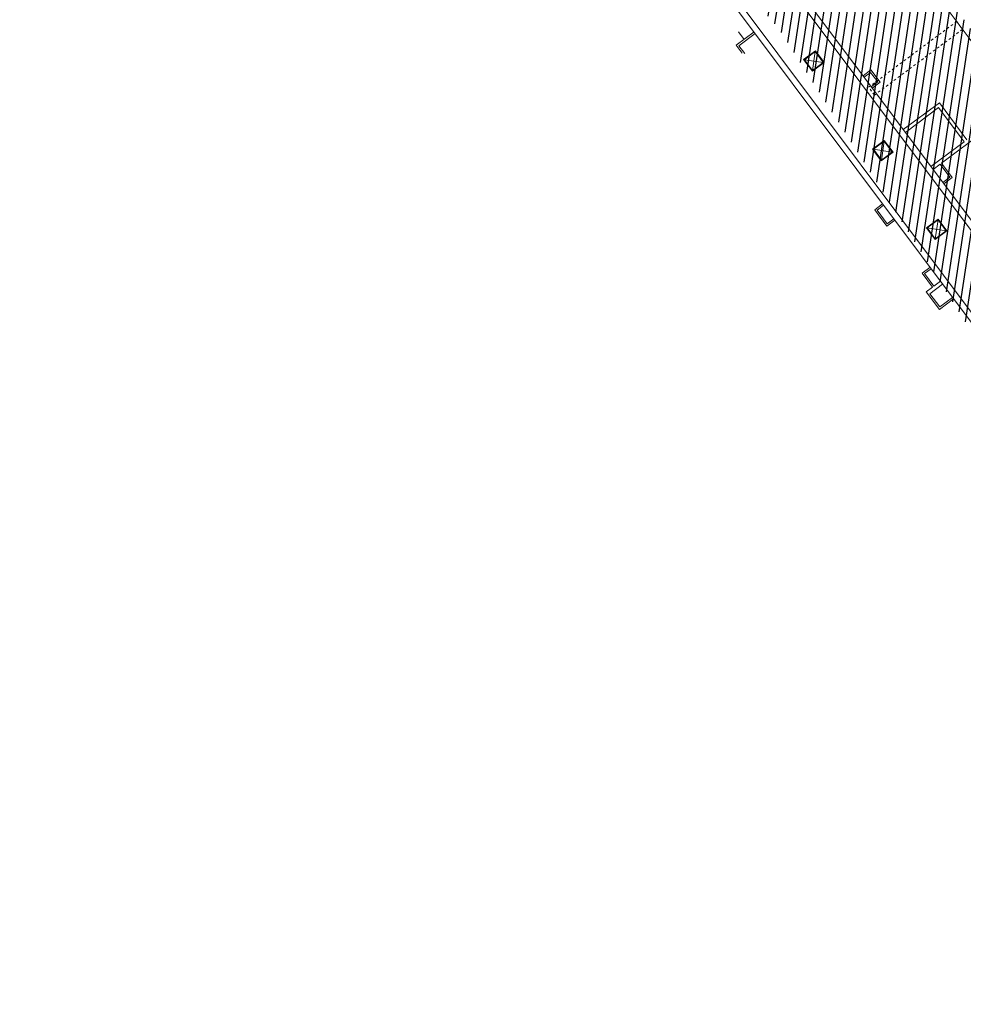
# Model space of a CAD drawing. Header units: metres. Extents: x 1575818 to 1575995, y 2263001 to 2263183.
# Tile 1 of 67: x 1575819 to 1575857, y 2263014 to 2263054. Entities that reach past the tile are written whole.
import ezdxf

# ---------------------------------------------------------------- set-up
doc = ezdxf.new("R2010")
doc.units = ezdxf.units.M
doc.linetypes.add('Tiret', pattern=[0.0025, 0.00125, -0.00125])
doc.layers.add('_REVIT', color=7, linetype='CONTINUOUS', true_color=0x0064c8)
for name, color, linetype, lineweight in [('CC43_A-DETL-MBND', 5, 'CONTINUOUS', 9), ('CC43_A-WALL', 113, 'CONTINUOUS', 13), ('CC43_E-LITE-EQPM', 33, 'CONTINUOUS', 9), ('CC43_I-WALL', 2, 'CONTINUOUS', 13), ('CC43_S-BEAM', 12, 'CONTINUOUS', 9)]:
    doc.layers.add(name, color=color, linetype=linetype, lineweight=lineweight)
doc.layers.add('H_BATI', color=30, linetype='CONTINUOUS')
doc.layers.add('V_VEGETATION', color=80, linetype='CONTINUOUS')

# ---------------------------------------------------------------- blocks, each defined once
blk = doc.blocks.new('REVIT')
at = {"layer": 'CC43_A-DETL-MBND', "color": 253}
blk.add_line((1575848.109, 2263053.378), (1575848.338, 2263053.072), dxfattribs=at)
at = {"layer": 'CC43_A-WALL', "color": 253}
for p, q in [((1575847.665, 2263066.347), (1575867.875, 2263039.296)), ((1575845.807, 2263057.31), (1575859.263, 2263039.3)), ((1575859.678, 2263039.162), (1575846.008, 2263057.46)), ((1575849.702, 2263055.854), (1575870.283, 2263028.307)), ((1575859.193, 2263043.568), (1575849.903, 2263056.004))]:
    blk.add_line(p, q, dxfattribs=at)
at = {"layer": 'CC43_E-LITE-EQPM', "color": 253}
for p, q in [((1575851.255, 2263052.608), (1575850.774, 2263052.249)), ((1575850.81, 2263052.244), (1575851.25, 2263052.572)), ((1575851.139, 2263051.804), (1575851.25, 2263052.572)), ((1575851.25, 2263052.572), (1575851.578, 2263052.133)), ((1575851.614, 2263052.128), (1575851.255, 2263052.608)), ((1575850.774, 2263052.249), (1575851.133, 2263051.769)), ((1575851.578, 2263052.133), (1575850.81, 2263052.244)), ((1575851.139, 2263051.804), (1575850.81, 2263052.244)), ((1575851.133, 2263051.769), (1575851.614, 2263052.128)), ((1575851.578, 2263052.133), (1575851.139, 2263051.804)), ((1575854.07, 2263048.94), (1575853.589, 2263048.581)), ((1575853.625, 2263048.576), (1575854.065, 2263048.905)), ((1575853.954, 2263048.136), (1575854.065, 2263048.905)), ((1575854.065, 2263048.905), (1575854.393, 2263048.465)), ((1575854.429, 2263048.46), (1575854.07, 2263048.94)), ((1575853.589, 2263048.581), (1575853.948, 2263048.101)), ((1575854.393, 2263048.465), (1575853.625, 2263048.576)), ((1575853.954, 2263048.136), (1575853.625, 2263048.576)), ((1575853.948, 2263048.101), (1575854.429, 2263048.46)), ((1575854.393, 2263048.465), (1575853.954, 2263048.136)), ((1575856.276, 2263045.72), (1575855.796, 2263045.361)), ((1575855.831, 2263045.356), (1575856.271, 2263045.685)), ((1575856.16, 2263044.916), (1575856.271, 2263045.685)), ((1575856.271, 2263045.685), (1575856.599, 2263045.245)), ((1575856.635, 2263045.24), (1575856.276, 2263045.72)), ((1575855.796, 2263045.361), (1575856.154, 2263044.881)), ((1575856.599, 2263045.245), (1575855.831, 2263045.356)), ((1575856.16, 2263044.916), (1575855.831, 2263045.356)), ((1575856.154, 2263044.881), (1575856.635, 2263045.24)), ((1575856.599, 2263045.245), (1575856.16, 2263044.916))]:
    blk.add_line(p, q, dxfattribs=at)
at = {"layer": 'CC43_I-WALL', "color": 253}
for p, q in [((1575848.746, 2263053.377), (1575848.017, 2263052.832)), ((1575848.129, 2263052.816), (1575848.794, 2263053.313)), ((1575848.017, 2263052.832), (1575848.256, 2263052.512)), ((1575848.368, 2263052.496), (1575848.129, 2263052.816)), ((1575853.525, 2263051.823), (1575853.205, 2263051.584)), ((1575853.247, 2263051.528), (1575853.511, 2263051.725)), ((1575853.511, 2263051.725), (1575853.805, 2263051.332)), ((1575853.903, 2263051.318), (1575853.525, 2263051.823)), ((1575853.805, 2263051.332), (1575853.541, 2263051.135)), ((1575853.582, 2263051.078), (1575853.903, 2263051.318)), ((1575856.324, 2263050.482), (1575854.851, 2263049.381)), ((1575857.455, 2263048.968), (1575856.324, 2263050.482)), ((1575856.409, 2263048.012), (1575859.588, 2263050.387)), ((1575854.934, 2263049.269), (1575856.296, 2263050.286)), ((1575856.296, 2263050.286), (1575857.343, 2263048.884)), ((1575857.343, 2263048.884), (1575855.981, 2263047.867)), ((1575856.065, 2263047.755), (1575856.353, 2263047.97)), ((1575856.353, 2263047.97), (1575856.754, 2263047.434)), ((1575856.852, 2263047.42), (1575856.409, 2263048.012)), ((1575856.754, 2263047.434), (1575856.466, 2263047.219)), ((1575856.508, 2263047.163), (1575856.852, 2263047.42)), ((1575854.001, 2263046.343), (1575853.68, 2263046.104)), ((1575853.68, 2263046.104), (1575854.183, 2263045.431)), ((1575853.778, 2263046.09), (1575854.043, 2263046.287)), ((1575854.197, 2263045.529), (1575853.778, 2263046.09)), ((1575854.183, 2263045.431), (1575854.503, 2263045.671)), ((1575854.461, 2263045.727), (1575854.197, 2263045.529)), ((1575855.942, 2263043.745), (1575855.622, 2263043.505)), ((1575855.72, 2263043.491), (1575855.984, 2263043.689)), ((1575855.622, 2263043.505), (1575856.047, 2263042.937)), ((1575856.103, 2263042.979), (1575855.72, 2263043.491)), ((1575856.367, 2263043.176), (1575856.103, 2263042.979)), ((1575856.047, 2263042.937), (1575855.79, 2263042.745)), ((1575855.79, 2263042.745), (1575856.328, 2263042.025)), ((1575855.936, 2263042.667), (1575856.457, 2263043.056)), ((1575856.342, 2263042.123), (1575855.936, 2263042.667)), ((1575856.328, 2263042.025), (1575856.905, 2263042.456)), ((1575856.863, 2263042.512), (1575856.342, 2263042.123))]:
    blk.add_line(p, q, dxfattribs=at)
at = {"layer": 'CC43_S-BEAM', "color": 253, "linetype": 'Tiret'}
for p, q in [((1575853.431, 2263051.115), (1575857.034, 2263053.807)), ((1575857.034, 2263053.807), (1575857.273, 2263053.487)), ((1575857.273, 2263053.487), (1575853.67, 2263050.794)), ((1575853.67, 2263050.794), (1575853.431, 2263051.115))]:
    blk.add_line(p, q, dxfattribs=at)

msp = doc.modelspace()

# ---------------------------------------------------------------- hatches: boundary and pattern name
at = {"layer": 'H_BATI'}
h = msp.add_hatch(dxfattribs=at)
h.set_pattern_fill('ANSI31', color=256, scale=0.1)
h.set_pattern_definition([(81.43235, (1575893.79363, 2263027.35096), (-0.3139569, 0.0473002), [])])
h.paths.add_polyline_path([(1575875.167, 2263013.585), (1575883.095, 2263019.443), (1575887.134, 2263022.407), (1575886.727, 2263022.96), (1575888.794, 2263024.483), (1575889.209, 2263023.922), (1575896.044, 2263028.979), (1575901.23, 2263032.803), (1575897.619, 2263037.672), (1575893.506, 2263043.239), (1575885.95, 2263037.588), (1575877.065, 2263031.011), (1575877.19, 2263030.842), (1575875.661, 2263029.717), (1575875.46, 2263029.567), (1575866.305, 2263041.843), (1575844.677, 2263070.845), (1575826.207, 2263095.608), (1575818.709, 2263090.073), (1575849.781, 2263053.497)])
at = {"layer": 'V_VEGETATION', "ltscale": 0.5}
h = msp.add_hatch(dxfattribs=at)
h.set_pattern_fill('ALEA', color=256, scale=0.25)
h.set_pattern_definition([(312, (0.25, 0), (2.9344428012, 0.6237350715), [0, -1.875]), (67, (-0.125, 0.2165), (-2.9776384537, -0.3656080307), [0, -3.125]), (153, (-0.125, 0.2165), (0.1570078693, -2.995888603), [0, -2.5]), (180, (-0.125, -0.2165), (1.5, -2.59807621), [0, -2.5]), (74, (-1, 0), (-2.9108871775, -0.7257656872), [0, -2.5]), (286, (-1, 0), (2.9108871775, -0.7257656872), [0, -2.5]), (52, (0.5, -0.866), (-2.9708042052, 0.417519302), [0, -3.125]), (300, (0.5, 0.866), (2.9999999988, -7e-10), [0, -2.5]), (175, (0.5, 0.866), (1.2678547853, -2.7189233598), [0, -2.5]), (114, (0.125, 0.6495), (-2.9835656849, 0.3135853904), [0, -1.25]), (248, (0.125, -0.6495), (1.8469844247, -2.3640322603), [0, -1.55])])
h.paths.add_polyline_path([(1575890.704, 2263056.206), (1575886.017, 2263062.456), (1575881.12, 2263069.049), (1575880.228, 2263070.24), (1575876.901, 2263067.709), (1575871.709, 2263063.873), (1575865.999, 2263071.618, -0.022421), (1575863.761, 2263070.405, -0.059908), (1575859.153, 2263068.816), (1575856.671, 2263063.408), (1575857.152, 2263062.769), (1575855.971, 2263061.881), (1575857.271, 2263060.114), (1575858.452, 2263061.04), (1575860.447, 2263058.496), (1575864.916, 2263052.064), (1575870.204, 2263045.027), (1575872.527, 2263041.813), (1575877.09, 2263045.215), (1575883.52, 2263049.968), (1575882.683, 2263052.956), (1575883.346, 2263054.67), (1575885.677, 2263055.34), (1575888.698, 2263055.343), (1575891.013, 2263053.995), (1575892.677, 2263051.707), (1575891.413, 2263049.926), (1575894.101, 2263046.326), (1575894.728, 2263045.465), (1575895.248, 2263044.763), (1575896.631, 2263045.831), (1575896.947, 2263046.083), (1575897.757, 2263046.737), (1575895.036, 2263050.428)])
edge = h.paths.add_edge_path(flags=16)
edge.add_ellipse((1575866.08, 2263059.415), major_axis=(0.11, 0.11), ratio=1, start_angle=0, end_angle=360)
edge.add_ellipse((1575865.879, 2263059.697), major_axis=(-0.132, 0.132), ratio=1, start_angle=0, end_angle=360)
edge = h.paths.add_edge_path(flags=16)
edge.add_ellipse((1575865.974, 2263059.188), major_axis=(-0.054, 0.054), ratio=1, start_angle=0, end_angle=360)
edge = h.paths.add_edge_path(flags=16)
edge.add_ellipse((1575865.717, 2263059.316), major_axis=(-0.132, 0.132), ratio=1, start_angle=0, end_angle=360)
edge.add_ellipse((1575865.58, 2263059.594), major_axis=(0.0798, 0.0798), ratio=1, start_angle=0, end_angle=360)
edge = h.paths.add_edge_path(flags=16)
edge.add_ellipse((1575882.563, 2263062.388), major_axis=(0.0495, 0.0495), ratio=1, start_angle=0, end_angle=360)
edge = h.paths.add_edge_path(flags=16)
edge.add_ellipse((1575882.624, 2263062.531), major_axis=(-0.0495, 0.0495), ratio=1, start_angle=0, end_angle=360)
edge.add_ellipse((1575882.512, 2263062.492), major_axis=(-0.0299, 0.0299), ratio=1, start_angle=0, end_angle=360)
edge = h.paths.add_edge_path(flags=16)
edge.add_ellipse((1575882.7, 2263062.425), major_axis=(-0.0412, 0.0412), ratio=1, start_angle=0, end_angle=360)
edge.add_ellipse((1575882.66, 2263062.34), major_axis=(0.0203, 0.0203), ratio=1, start_angle=0, end_angle=360)
h.paths.add_polyline_path([(1575883.602, 2263063.009), (1575884.321, 2263063.551), (1575885.284, 2263062.273), (1575884.565, 2263061.731)], flags=16)
edge = h.paths.add_edge_path(flags=16)
edge.add_ellipse((1575864.141, 2263059.716), major_axis=(0.11, 0.11), ratio=1, start_angle=0, end_angle=360)
edge.add_ellipse((1575863.939, 2263059.998), major_axis=(-0.132, 0.132), ratio=1, start_angle=0, end_angle=360)
edge = h.paths.add_edge_path(flags=16)
edge.add_ellipse((1575864.035, 2263059.489), major_axis=(-0.054, 0.054), ratio=1, start_angle=0, end_angle=360)
edge = h.paths.add_edge_path(flags=16)
edge.add_ellipse((1575863.778, 2263059.616), major_axis=(-0.132, 0.132), ratio=1, start_angle=0, end_angle=360)
edge.add_ellipse((1575863.641, 2263059.895), major_axis=(0.0798, 0.0798), ratio=1, start_angle=0, end_angle=360)
h.paths.add_polyline_path([(1575893.159, 2263050.165), (1575893.559, 2263050.465), (1575894.316, 2263049.457), (1575893.916, 2263049.157)], flags=16)

# ---------------------------------------------------------------- block references
at = {"layer": '_REVIT'}
msp.add_blockref('REVIT', (0, 0), dxfattribs=at)

doc.saveas('drawing.dxf')
